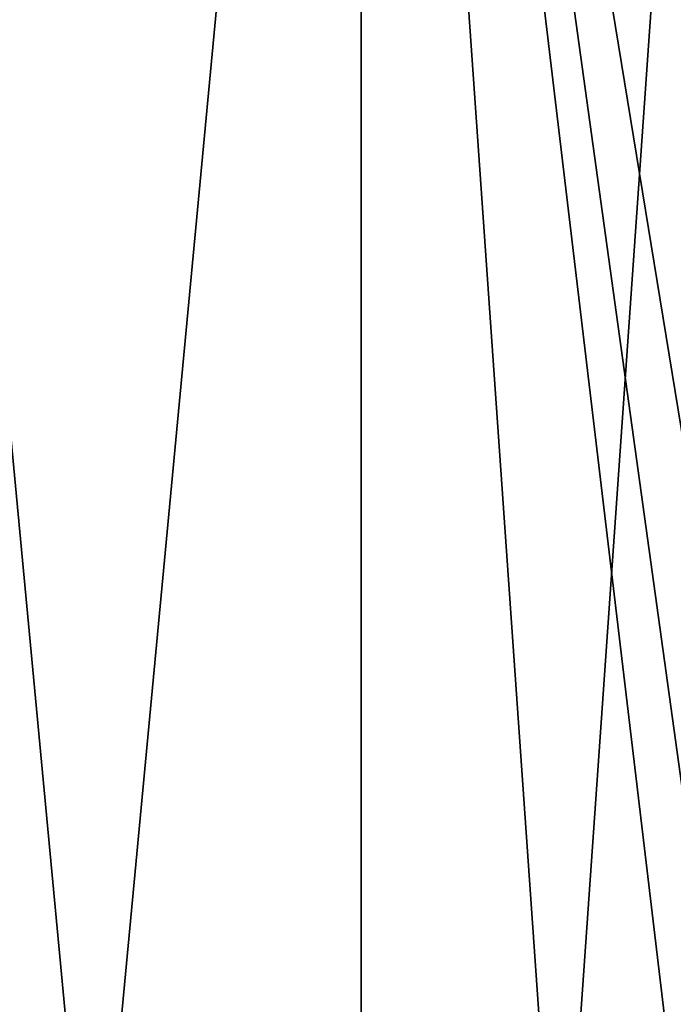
# Model space of a CAD drawing. Header units: millimetres. Extents: x -125 to 171, y -35 to 1363.
# Tile 109 of 256: x 8.34 to 15.14, y 72.21 to 82.44. Entities that reach past the tile are written whole.
import ezdxf

# ---------------------------------------------------------------- set-up
doc = ezdxf.new("R2010")
doc.units = ezdxf.units.MM
doc.header["$LTSCALE"] = 65.185185
doc.layers.add('1080', color=7, linetype='CONTINUOUS')

msp = doc.modelspace()

# ---------------------------------------------------------------- linework, layer by layer
at = {"layer": '1080', "linetype": 'CONTINUOUS'}
for points in [[(11.892, 39.5, -14.172), (6.327, 39.5, -17.384), (11.892, 98.5, -14.172), (11.892, 39.5, -14.172)], [(11.892, 98.5, -14.172), (6.327, 39.5, -17.384), (6.327, 98.5, -17.384), (11.892, 98.5, -14.172)], [(6.327, 39.5, 17.384), (11.892, 39.5, 14.172), (6.327, 98.5, 17.384), (6.327, 39.5, 17.384)], [(6.327, 98.5, 17.384), (11.892, 39.5, 14.172), (11.892, 98.5, 14.172), (6.327, 98.5, 17.384)], [(16.021, 98.5, -9.25), (11.892, 39.5, -14.172), (11.892, 98.5, -14.172), (16.021, 98.5, -9.25)], [(11.892, 39.5, -14.172), (16.021, 98.5, -9.25), (15.296, 70, -10.406), (11.892, 39.5, -14.172)], [(11.892, 39.5, 14.172), (16.021, 39.5, 9.25), (11.892, 98.5, 14.172), (11.892, 39.5, 14.172)], [(11.892, 98.5, 14.172), (16.021, 39.5, 9.25), (15.296, 70, 10.406), (11.892, 98.5, 14.172)], [(16.021, 98.5, 9.25), (11.892, 98.5, 14.172), (15.5, 76.481, 10.1), (16.021, 98.5, 9.25)], [(15.5, 76.481, 10.1), (11.892, 98.5, 14.172), (15.5, 72.509, 10.1), (15.5, 76.481, 10.1)], [(15.5, 72.509, 10.1), (11.892, 98.5, 14.172), (15.296, 70, 10.406), (15.5, 72.509, 10.1)]]:
    msp.add_3dface(points, dxfattribs=at)

doc.saveas('drawing.dxf')
